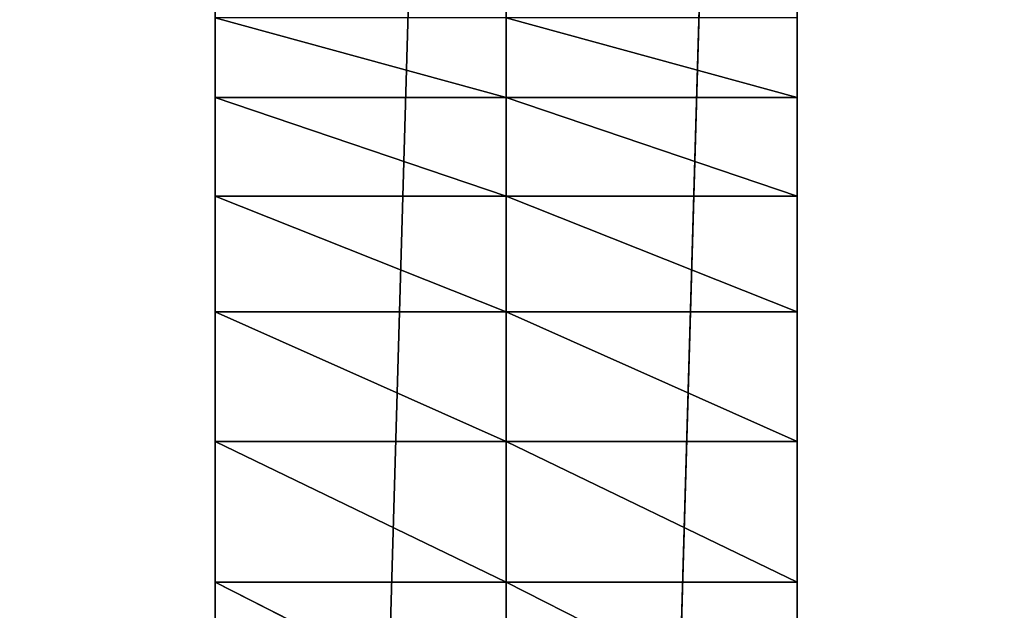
# Model space of a CAD drawing. Header units: centimetres. Extents: x 0.1 to 28.1, y 0.1 to 9.9.
# Tile 155 of 256: x 13.9 to 14.4, y 3.5 to 3.8. Entities that reach past the tile are written whole.
import ezdxf

# ---------------------------------------------------------------- set-up
doc = ezdxf.new("R2010")
doc.units = ezdxf.units.CM
doc.header["$LTSCALE"] = 2.54
doc.layers.get('0').update_dxf_attribs({"true_color": 0xff5454})

# ---------------------------------------------------------------- blocks, each defined once
blk = doc.blocks.new('P__ka na papier toaletowy COVUU.STL')
at = {"color": 0}
for p, q in [((13.99437, 3.51228, 29.47447), (13.99437, 5.55778, 26.95)), ((13.99437, 5.55778, 26.95), (13.99437, 3.43599, 29.45616)), ((13.99437, 3.51228, 29.47447), (13.99437, 5.55778, 26.95)), ((13.99437, 3.58477, 29.5045), (13.99437, 5.55778, 26.95)), ((13.99437, 3.58477, 29.5045), (13.99437, 5.55778, 26.95)), ((13.99437, 3.65167, 29.54549), (13.99437, 5.55778, 26.95)), ((13.99437, 3.71133, 29.59645), (13.99437, 5.55778, 26.95)), ((13.99437, 3.65167, 29.54549), (13.99437, 5.55778, 26.95)), ((13.99437, 3.71133, 29.59645), (13.99437, 5.55778, 26.95)), ((13.99437, 3.76228, 29.65611), (13.99437, 5.55778, 26.95)), ((13.99437, 3.76228, 29.65611), (13.99437, 5.55778, 26.95)), ((13.99437, 0.35778, 29.45), (13.99437, 5.55778, 26.95)), ((13.99437, 5.55778, 26.95), (13.99437, 0.35778, 26.95)), ((13.99437, 0.35778, 29.45), (13.99437, 5.55778, 26.95)), ((13.99437, 3.35778, 29.45), (13.99437, 5.55778, 26.95)), ((13.99437, 3.35778, 29.45), (13.99437, 5.55778, 26.95)), ((13.99437, 5.55778, 26.95), (13.99437, 3.43599, 29.45616)), ((13.99437, 0.35778, 26.95), (14.14437, 5.55778, 26.95)), ((13.99437, 0.35778, 26.95), (14.14437, 5.55778, 26.95)), ((13.99437, 5.55778, 26.95), (13.99437, 0.35778, 26.95)), ((14.14437, 3.76228, 29.65611), (14.14437, 5.55778, 26.95)), ((14.14437, 3.76228, 29.65611), (14.14437, 5.55778, 26.95)), ((14.14437, 3.71133, 29.59645), (14.14437, 5.55778, 26.95)), ((14.14437, 3.65167, 29.54549), (14.14437, 5.55778, 26.95)), ((14.14437, 3.71133, 29.59645), (14.14437, 5.55778, 26.95)), ((14.14437, 3.65167, 29.54549), (14.14437, 5.55778, 26.95)), ((14.14437, 3.58477, 29.5045), (14.14437, 5.55778, 26.95)), ((14.14437, 3.58477, 29.5045), (14.14437, 5.55778, 26.95)), ((14.14437, 3.51228, 29.47447), (14.14437, 5.55778, 26.95)), ((14.14437, 0.35778, 26.95), (14.14437, 5.55778, 26.95)), ((14.14437, 5.55778, 26.95), (14.14437, 3.35778, 29.45)), ((14.14437, 5.55778, 26.95), (14.14437, 3.35778, 29.45)), ((14.14437, 5.55778, 26.95), (14.14437, 3.43599, 29.45616)), ((14.14437, 5.55778, 26.95), (14.14437, 3.43599, 29.45616)), ((14.14437, 3.51228, 29.47447), (14.14437, 5.55778, 26.95)), ((14.14437, 0.35778, 26.95), (14.14437, 5.55778, 26.95)), ((14.14437, 0.35778, 29.45), (14.14437, 5.55778, 26.95)), ((14.14437, 0.35778, 26.95), (14.14437, 5.55778, 26.95)), ((14.14437, 0.35778, 29.45), (14.14437, 5.55778, 26.95)), ((14.14437, 5.55778, 26.95), (14.14437, 3.35778, 29.45)), ((14.14437, 0.35778, 26.95), (14.29437, 5.55778, 26.95)), ((14.14437, 0.35778, 26.95), (14.29437, 5.55778, 26.95)), ((14.14437, 0.35778, 26.95), (14.14437, 5.55778, 26.95)), ((14.29437, 3.76228, 29.65611), (14.29437, 5.55778, 26.95)), ((14.29437, 3.76228, 29.65611), (14.29437, 5.55778, 26.95)), ((14.29437, 3.71133, 29.59645), (14.29437, 5.55778, 26.95)), ((14.29437, 3.65167, 29.54549), (14.29437, 5.55778, 26.95)), ((14.29437, 3.71133, 29.59645), (14.29437, 5.55778, 26.95)), ((14.29437, 3.65167, 29.54549), (14.29437, 5.55778, 26.95)), ((14.29437, 3.58477, 29.5045), (14.29437, 5.55778, 26.95)), ((14.29437, 3.58477, 29.5045), (14.29437, 5.55778, 26.95)), ((14.29437, 3.51228, 29.47447), (14.29437, 5.55778, 26.95)), ((14.29437, 0.35778, 26.95), (14.29437, 5.55778, 26.95)), ((14.29437, 5.55778, 26.95), (14.29437, 3.35778, 29.45)), ((14.29437, 5.55778, 26.95), (14.29437, 3.35778, 29.45)), ((14.29437, 5.55778, 26.95), (14.29437, 3.43599, 29.45616)), ((14.29437, 5.55778, 26.95), (14.29437, 3.43599, 29.45616)), ((14.29437, 3.51228, 29.47447), (14.29437, 5.55778, 26.95)), ((14.29437, 0.35778, 26.95), (14.29437, 5.55778, 26.95)), ((13.99437, 3.76228, 29.65611), (13.99437, 3.80328, 29.723)), ((13.99437, 3.80328, 29.723), (14.14437, 3.76228, 29.65611)), ((13.99437, 3.80328, 29.723), (14.14437, 3.76228, 29.65611)), ((13.99437, 3.76228, 29.65611), (13.99437, 3.80328, 29.723)), ((14.14437, 3.80328, 29.723), (14.14437, 3.76228, 29.65611)), ((14.14437, 3.80328, 29.723), (14.14437, 3.76228, 29.65611)), ((14.29437, 3.76228, 29.65611), (14.14437, 3.80328, 29.723)), ((14.14437, 3.80328, 29.723), (14.14437, 3.76228, 29.65611)), ((14.29437, 3.76228, 29.65611), (14.14437, 3.80328, 29.723)), ((14.29437, 3.80328, 29.723), (14.29437, 3.76228, 29.65611)), ((14.29437, 3.80328, 29.723), (14.29437, 3.76228, 29.65611)), ((13.99437, 3.71133, 29.59645), (13.99437, 3.76228, 29.65611)), ((13.99437, 3.76228, 29.65611), (14.14437, 3.76228, 29.65611)), ((13.99437, 3.76228, 29.65611), (14.14437, 3.76228, 29.65611)), ((13.99437, 3.76228, 29.65611), (14.14437, 3.71133, 29.59645)), ((13.99437, 3.76228, 29.65611), (14.14437, 3.71133, 29.59645)), ((13.99437, 3.71133, 29.59645), (13.99437, 3.76228, 29.65611)), ((14.14437, 3.76228, 29.65611), (14.14437, 3.71133, 29.59645)), ((14.14437, 3.76228, 29.65611), (14.14437, 3.71133, 29.59645)), ((14.29437, 3.71133, 29.59645), (14.14437, 3.76228, 29.65611)), ((14.14437, 3.76228, 29.65611), (14.14437, 3.71133, 29.59645)), ((14.29437, 3.71133, 29.59645), (14.14437, 3.76228, 29.65611)), ((14.29437, 3.76228, 29.65611), (14.14437, 3.76228, 29.65611)), ((14.29437, 3.76228, 29.65611), (14.14437, 3.76228, 29.65611)), ((14.29437, 3.76228, 29.65611), (14.29437, 3.71133, 29.59645)), ((14.29437, 3.76228, 29.65611), (14.29437, 3.71133, 29.59645)), ((13.99437, 3.65167, 29.54549), (13.99437, 3.71133, 29.59645)), ((13.99437, 3.71133, 29.59645), (14.14437, 3.71133, 29.59645)), ((13.99437, 3.71133, 29.59645), (14.14437, 3.71133, 29.59645)), ((13.99437, 3.71133, 29.59645), (14.14437, 3.65167, 29.54549)), ((13.99437, 3.71133, 29.59645), (14.14437, 3.65167, 29.54549)), ((13.99437, 3.65167, 29.54549), (13.99437, 3.71133, 29.59645)), ((14.14437, 3.71133, 29.59645), (14.14437, 3.65167, 29.54549)), ((14.14437, 3.71133, 29.59645), (14.14437, 3.65167, 29.54549)), ((14.29437, 3.65167, 29.54549), (14.14437, 3.71133, 29.59645)), ((14.14437, 3.71133, 29.59645), (14.14437, 3.65167, 29.54549)), ((14.29437, 3.65167, 29.54549), (14.14437, 3.71133, 29.59645)), ((14.29437, 3.71133, 29.59645), (14.14437, 3.71133, 29.59645)), ((14.29437, 3.71133, 29.59645), (14.14437, 3.71133, 29.59645)), ((14.29437, 3.71133, 29.59645), (14.29437, 3.65167, 29.54549)), ((14.29437, 3.71133, 29.59645), (14.29437, 3.65167, 29.54549)), ((13.99437, 3.58477, 29.5045), (13.99437, 3.65167, 29.54549)), ((13.99437, 3.65167, 29.54549), (14.14437, 3.65167, 29.54549)), ((13.99437, 3.65167, 29.54549), (14.14437, 3.65167, 29.54549)), ((13.99437, 3.65167, 29.54549), (14.14437, 3.58477, 29.5045)), ((13.99437, 3.65167, 29.54549), (14.14437, 3.58477, 29.5045)), ((13.99437, 3.58477, 29.5045), (13.99437, 3.65167, 29.54549)), ((14.14437, 3.65167, 29.54549), (14.14437, 3.58477, 29.5045)), ((14.14437, 3.65167, 29.54549), (14.14437, 3.58477, 29.5045)), ((14.29437, 3.58477, 29.5045), (14.14437, 3.65167, 29.54549)), ((14.14437, 3.65167, 29.54549), (14.14437, 3.58477, 29.5045)), ((14.29437, 3.58477, 29.5045), (14.14437, 3.65167, 29.54549)), ((14.29437, 3.65167, 29.54549), (14.14437, 3.65167, 29.54549)), ((14.29437, 3.65167, 29.54549), (14.14437, 3.65167, 29.54549)), ((14.29437, 3.65167, 29.54549), (14.29437, 3.58477, 29.5045)), ((14.29437, 3.65167, 29.54549), (14.29437, 3.58477, 29.5045)), ((13.99437, 3.51228, 29.47447), (13.99437, 3.58477, 29.5045)), ((13.99437, 3.58477, 29.5045), (14.14437, 3.58477, 29.5045)), ((13.99437, 3.58477, 29.5045), (14.14437, 3.58477, 29.5045)), ((13.99437, 3.58477, 29.5045), (14.14437, 3.51228, 29.47447)), ((13.99437, 3.58477, 29.5045), (14.14437, 3.51228, 29.47447)), ((13.99437, 3.51228, 29.47447), (13.99437, 3.58477, 29.5045)), ((14.14437, 3.58477, 29.5045), (14.14437, 3.51228, 29.47447)), ((14.14437, 3.58477, 29.5045), (14.14437, 3.51228, 29.47447)), ((14.29437, 3.51228, 29.47447), (14.14437, 3.58477, 29.5045)), ((14.14437, 3.58477, 29.5045), (14.14437, 3.51228, 29.47447)), ((14.29437, 3.51228, 29.47447), (14.14437, 3.58477, 29.5045)), ((14.29437, 3.58477, 29.5045), (14.14437, 3.58477, 29.5045)), ((14.29437, 3.58477, 29.5045), (14.14437, 3.58477, 29.5045)), ((14.29437, 3.58477, 29.5045), (14.29437, 3.51228, 29.47447)), ((14.29437, 3.58477, 29.5045), (14.29437, 3.51228, 29.47447)), ((13.99437, 3.43599, 29.45616), (13.99437, 3.51228, 29.47447)), ((13.99437, 3.51228, 29.47447), (14.14437, 3.51228, 29.47447)), ((13.99437, 3.51228, 29.47447), (14.14437, 3.51228, 29.47447)), ((13.99437, 3.51228, 29.47447), (14.14437, 3.43599, 29.45616)), ((13.99437, 3.51228, 29.47447), (14.14437, 3.43599, 29.45616)), ((13.99437, 3.43599, 29.45616), (13.99437, 3.51228, 29.47447)), ((14.14437, 3.51228, 29.47447), (14.14437, 3.43599, 29.45616)), ((14.14437, 3.51228, 29.47447), (14.14437, 3.43599, 29.45616)), ((14.29437, 3.43599, 29.45616), (14.14437, 3.51228, 29.47447)), ((14.14437, 3.51228, 29.47447), (14.14437, 3.43599, 29.45616)), ((14.29437, 3.43599, 29.45616), (14.14437, 3.51228, 29.47447)), ((14.29437, 3.51228, 29.47447), (14.14437, 3.51228, 29.47447)), ((14.29437, 3.51228, 29.47447), (14.14437, 3.51228, 29.47447)), ((14.29437, 3.51228, 29.47447), (14.29437, 3.43599, 29.45616)), ((14.29437, 3.51228, 29.47447), (14.29437, 3.43599, 29.45616))]:
    blk.add_line(p, q, dxfattribs=at)
mesh = blk.add_polyface(dxfattribs=at)
corners = [(27.64437, 0.05778, 34.05), (0.64437, 9.85778, 34.05), (27.64437, 9.85778, 34.05)]
mesh.append_faces([[corners[k] for k in face] for face in [(0, 1, 2)]], dxfattribs={"color": 0})
mesh = blk.add_polyface(dxfattribs=at)
corners = [(27.64437, 0.05778, 34.05), (0.64437, 0.05778, 34.05), (0.64437, 9.85778, 34.05)]
mesh.append_faces([[corners[k] for k in face] for face in [(0, 1, 2)]], dxfattribs={"color": 0})
mesh = blk.add_polyface(dxfattribs=at)
corners = [(27.64437, 9.85778, 34.25), (0.64437, 0.05778, 34.25), (27.64437, 0.05778, 34.25)]
mesh.append_faces([[corners[k] for k in face] for face in [(0, 1, 2)]], dxfattribs={"color": 0})
mesh = blk.add_polyface(dxfattribs=at)
corners = [(27.64437, 9.85778, 34.25), (0.64437, 9.85778, 34.25), (0.64437, 0.05778, 34.25)]
mesh.append_faces([[corners[k] for k in face] for face in [(0, 1, 2)]], dxfattribs={"color": 0})
mesh = blk.add_polyface(dxfattribs=at)
corners = [(13.99437, 5.55778, 26.95), (13.99437, 3.43599, 29.45616), (13.99437, 3.51228, 29.47447)]
mesh.append_faces([[corners[k] for k in face] for face in [(0, 1, 2)]], dxfattribs={"color": 0})
mesh = blk.add_polyface(dxfattribs=at)
corners = [(13.99437, 5.55778, 26.95), (13.99437, 3.51228, 29.47447), (13.99437, 3.58477, 29.5045)]
mesh.append_faces([[corners[k] for k in face] for face in [(0, 1, 2)]], dxfattribs={"color": 0})
mesh = blk.add_polyface(dxfattribs=at)
corners = [(13.99437, 5.55778, 26.95), (13.99437, 3.58477, 29.5045), (13.99437, 3.65167, 29.54549)]
mesh.append_faces([[corners[k] for k in face] for face in [(0, 1, 2)]], dxfattribs={"color": 0})
mesh = blk.add_polyface(dxfattribs=at)
corners = [(13.99437, 5.55778, 26.95), (13.99437, 3.65167, 29.54549), (13.99437, 3.71133, 29.59645)]
mesh.append_faces([[corners[k] for k in face] for face in [(0, 1, 2)]], dxfattribs={"color": 0})
mesh = blk.add_polyface(dxfattribs=at)
corners = [(13.99437, 5.55778, 26.95), (13.99437, 3.71133, 29.59645), (13.99437, 3.76228, 29.65611)]
mesh.append_faces([[corners[k] for k in face] for face in [(0, 1, 2)]], dxfattribs={"color": 0})
mesh = blk.add_polyface(dxfattribs=at)
corners = [(13.99437, 5.55778, 26.95), (13.99437, 3.76228, 29.65611), (13.99437, 3.80328, 29.723)]
mesh.append_faces([[corners[k] for k in face] for face in [(0, 1, 2)]], dxfattribs={"color": 0})
mesh = blk.add_polyface(dxfattribs=at)
corners = [(13.99437, 5.55778, 26.95), (13.99437, 0.35778, 26.95), (13.99437, 0.35778, 29.45)]
mesh.append_faces([[corners[k] for k in face] for face in [(0, 1, 2)]], dxfattribs={"color": 0})
mesh = blk.add_polyface(dxfattribs=at)
corners = [(13.99437, 5.55778, 26.95), (13.99437, 0.35778, 29.45), (13.99437, 3.35778, 29.45)]
mesh.append_faces([[corners[k] for k in face] for face in [(0, 1, 2)]], dxfattribs={"color": 0})
mesh = blk.add_polyface(dxfattribs=at)
corners = [(13.99437, 5.55778, 26.95), (13.99437, 3.35778, 29.45), (13.99437, 3.43599, 29.45616)]
mesh.append_faces([[corners[k] for k in face] for face in [(0, 1, 2)]], dxfattribs={"color": 0})
mesh = blk.add_polyface(dxfattribs=at)
corners = [(14.14437, 0.35778, 26.95), (13.99437, 0.35778, 26.95), (14.14437, 5.55778, 26.95)]
mesh.append_faces([[corners[k] for k in face] for face in [(0, 1, 2)]], dxfattribs={"color": 0})
mesh = blk.add_polyface(dxfattribs=at)
corners = [(14.14437, 5.55778, 26.95), (13.99437, 0.35778, 26.95), (13.99437, 5.55778, 26.95)]
mesh.append_faces([[corners[k] for k in face] for face in [(0, 1, 2)]], dxfattribs={"color": 0})
mesh = blk.add_polyface(dxfattribs=at)
corners = [(14.14437, 5.55778, 26.95), (14.14437, 3.80328, 29.723), (14.14437, 3.76228, 29.65611)]
mesh.append_faces([[corners[k] for k in face] for face in [(0, 1, 2)]], dxfattribs={"color": 0})
mesh = blk.add_polyface(dxfattribs=at)
corners = [(14.14437, 5.55778, 26.95), (14.14437, 3.76228, 29.65611), (14.14437, 3.71133, 29.59645)]
mesh.append_faces([[corners[k] for k in face] for face in [(0, 1, 2)]], dxfattribs={"color": 0})
mesh = blk.add_polyface(dxfattribs=at)
corners = [(14.14437, 5.55778, 26.95), (14.14437, 3.71133, 29.59645), (14.14437, 3.65167, 29.54549)]
mesh.append_faces([[corners[k] for k in face] for face in [(0, 1, 2)]], dxfattribs={"color": 0})
mesh = blk.add_polyface(dxfattribs=at)
corners = [(14.14437, 5.55778, 26.95), (14.14437, 3.65167, 29.54549), (14.14437, 3.58477, 29.5045)]
mesh.append_faces([[corners[k] for k in face] for face in [(0, 1, 2)]], dxfattribs={"color": 0})
mesh = blk.add_polyface(dxfattribs=at)
corners = [(14.14437, 5.55778, 26.95), (14.14437, 3.58477, 29.5045), (14.14437, 3.51228, 29.47447)]
mesh.append_faces([[corners[k] for k in face] for face in [(0, 1, 2)]], dxfattribs={"color": 0})
mesh = blk.add_polyface(dxfattribs=at)
corners = [(14.14437, 5.55778, 26.95), (14.14437, 3.35778, 29.45), (14.14437, 0.35778, 26.95)]
mesh.append_faces([[corners[k] for k in face] for face in [(0, 1, 2)]], dxfattribs={"color": 0})
mesh = blk.add_polyface(dxfattribs=at)
corners = [(14.14437, 5.55778, 26.95), (14.14437, 3.43599, 29.45616), (14.14437, 3.35778, 29.45)]
mesh.append_faces([[corners[k] for k in face] for face in [(0, 1, 2)]], dxfattribs={"color": 0})
mesh = blk.add_polyface(dxfattribs=at)
corners = [(14.14437, 5.55778, 26.95), (14.14437, 3.51228, 29.47447), (14.14437, 3.43599, 29.45616)]
mesh.append_faces([[corners[k] for k in face] for face in [(0, 1, 2)]], dxfattribs={"color": 0})
mesh = blk.add_polyface(dxfattribs=at)
corners = [(14.14437, 5.55778, 26.95), (14.14437, 0.35778, 26.95), (14.14437, 0.35778, 29.45)]
mesh.append_faces([[corners[k] for k in face] for face in [(0, 1, 2)]], dxfattribs={"color": 0})
mesh = blk.add_polyface(dxfattribs=at)
corners = [(14.14437, 5.55778, 26.95), (14.14437, 0.35778, 29.45), (14.14437, 3.35778, 29.45)]
mesh.append_faces([[corners[k] for k in face] for face in [(0, 1, 2)]], dxfattribs={"color": 0})
mesh = blk.add_polyface(dxfattribs=at)
corners = [(14.29437, 0.35778, 26.95), (14.14437, 0.35778, 26.95), (14.29437, 5.55778, 26.95)]
mesh.append_faces([[corners[k] for k in face] for face in [(0, 1, 2)]], dxfattribs={"color": 0})
mesh = blk.add_polyface(dxfattribs=at)
corners = [(14.29437, 5.55778, 26.95), (14.14437, 0.35778, 26.95), (14.14437, 5.55778, 26.95)]
mesh.append_faces([[corners[k] for k in face] for face in [(0, 1, 2)]], dxfattribs={"color": 0})
mesh = blk.add_polyface(dxfattribs=at)
corners = [(14.29437, 5.55778, 26.95), (14.29437, 3.80328, 29.723), (14.29437, 3.76228, 29.65611)]
mesh.append_faces([[corners[k] for k in face] for face in [(0, 1, 2)]], dxfattribs={"color": 0})
mesh = blk.add_polyface(dxfattribs=at)
corners = [(14.29437, 5.55778, 26.95), (14.29437, 3.76228, 29.65611), (14.29437, 3.71133, 29.59645)]
mesh.append_faces([[corners[k] for k in face] for face in [(0, 1, 2)]], dxfattribs={"color": 0})
mesh = blk.add_polyface(dxfattribs=at)
corners = [(14.29437, 5.55778, 26.95), (14.29437, 3.71133, 29.59645), (14.29437, 3.65167, 29.54549)]
mesh.append_faces([[corners[k] for k in face] for face in [(0, 1, 2)]], dxfattribs={"color": 0})
mesh = blk.add_polyface(dxfattribs=at)
corners = [(14.29437, 5.55778, 26.95), (14.29437, 3.65167, 29.54549), (14.29437, 3.58477, 29.5045)]
mesh.append_faces([[corners[k] for k in face] for face in [(0, 1, 2)]], dxfattribs={"color": 0})
mesh = blk.add_polyface(dxfattribs=at)
corners = [(14.29437, 5.55778, 26.95), (14.29437, 3.58477, 29.5045), (14.29437, 3.51228, 29.47447)]
mesh.append_faces([[corners[k] for k in face] for face in [(0, 1, 2)]], dxfattribs={"color": 0})
mesh = blk.add_polyface(dxfattribs=at)
corners = [(14.29437, 5.55778, 26.95), (14.29437, 3.35778, 29.45), (14.29437, 0.35778, 26.95)]
mesh.append_faces([[corners[k] for k in face] for face in [(0, 1, 2)]], dxfattribs={"color": 0})
mesh = blk.add_polyface(dxfattribs=at)
corners = [(14.29437, 5.55778, 26.95), (14.29437, 3.43599, 29.45616), (14.29437, 3.35778, 29.45)]
mesh.append_faces([[corners[k] for k in face] for face in [(0, 1, 2)]], dxfattribs={"color": 0})
mesh = blk.add_polyface(dxfattribs=at)
corners = [(14.29437, 5.55778, 26.95), (14.29437, 3.51228, 29.47447), (14.29437, 3.43599, 29.45616)]
mesh.append_faces([[corners[k] for k in face] for face in [(0, 1, 2)]], dxfattribs={"color": 0})
mesh = blk.add_polyface(dxfattribs=at)
corners = [(13.99437, 3.80328, 29.723), (14.14437, 3.76228, 29.65611), (14.14437, 3.80328, 29.723)]
mesh.append_faces([[corners[k] for k in face] for face in [(0, 1, 2)]], dxfattribs={"color": 0})
mesh = blk.add_polyface(dxfattribs=at)
corners = [(13.99437, 3.80328, 29.723), (13.99437, 3.76228, 29.65611), (14.14437, 3.76228, 29.65611)]
mesh.append_faces([[corners[k] for k in face] for face in [(0, 1, 2)]], dxfattribs={"color": 0})
mesh = blk.add_polyface(dxfattribs=at)
corners = [(14.14437, 3.80328, 29.723), (14.14437, 3.76228, 29.65611), (14.29437, 3.76228, 29.65611)]
mesh.append_faces([[corners[k] for k in face] for face in [(0, 1, 2)]], dxfattribs={"color": 0})
mesh = blk.add_polyface(dxfattribs=at)
corners = [(14.14437, 3.80328, 29.723), (14.29437, 3.76228, 29.65611), (14.29437, 3.80328, 29.723)]
mesh.append_faces([[corners[k] for k in face] for face in [(0, 1, 2)]], dxfattribs={"color": 0})
mesh = blk.add_polyface(dxfattribs=at)
corners = [(13.99437, 3.76228, 29.65611), (14.14437, 3.71133, 29.59645), (14.14437, 3.76228, 29.65611)]
mesh.append_faces([[corners[k] for k in face] for face in [(0, 1, 2)]], dxfattribs={"color": 0})
mesh = blk.add_polyface(dxfattribs=at)
corners = [(13.99437, 3.76228, 29.65611), (13.99437, 3.71133, 29.59645), (14.14437, 3.71133, 29.59645)]
mesh.append_faces([[corners[k] for k in face] for face in [(0, 1, 2)]], dxfattribs={"color": 0})
mesh = blk.add_polyface(dxfattribs=at)
corners = [(14.14437, 3.76228, 29.65611), (14.14437, 3.71133, 29.59645), (14.29437, 3.71133, 29.59645)]
mesh.append_faces([[corners[k] for k in face] for face in [(0, 1, 2)]], dxfattribs={"color": 0})
mesh = blk.add_polyface(dxfattribs=at)
corners = [(14.14437, 3.76228, 29.65611), (14.29437, 3.71133, 29.59645), (14.29437, 3.76228, 29.65611)]
mesh.append_faces([[corners[k] for k in face] for face in [(0, 1, 2)]], dxfattribs={"color": 0})
mesh = blk.add_polyface(dxfattribs=at)
corners = [(14.14437, 3.71133, 29.59645), (13.99437, 3.71133, 29.59645), (14.14437, 3.65167, 29.54549)]
mesh.append_faces([[corners[k] for k in face] for face in [(0, 1, 2)]], dxfattribs={"color": 0})
mesh = blk.add_polyface(dxfattribs=at)
corners = [(14.14437, 3.65167, 29.54549), (13.99437, 3.71133, 29.59645), (13.99437, 3.65167, 29.54549)]
mesh.append_faces([[corners[k] for k in face] for face in [(0, 1, 2)]], dxfattribs={"color": 0})
mesh = blk.add_polyface(dxfattribs=at)
corners = [(14.29437, 3.65167, 29.54549), (14.14437, 3.71133, 29.59645), (14.14437, 3.65167, 29.54549)]
mesh.append_faces([[corners[k] for k in face] for face in [(0, 1, 2)]], dxfattribs={"color": 0})
mesh = blk.add_polyface(dxfattribs=at)
corners = [(14.29437, 3.71133, 29.59645), (14.14437, 3.71133, 29.59645), (14.29437, 3.65167, 29.54549)]
mesh.append_faces([[corners[k] for k in face] for face in [(0, 1, 2)]], dxfattribs={"color": 0})
mesh = blk.add_polyface(dxfattribs=at)
corners = [(14.14437, 3.65167, 29.54549), (13.99437, 3.65167, 29.54549), (14.14437, 3.58477, 29.5045)]
mesh.append_faces([[corners[k] for k in face] for face in [(0, 1, 2)]], dxfattribs={"color": 0})
mesh = blk.add_polyface(dxfattribs=at)
corners = [(14.14437, 3.58477, 29.5045), (13.99437, 3.65167, 29.54549), (13.99437, 3.58477, 29.5045)]
mesh.append_faces([[corners[k] for k in face] for face in [(0, 1, 2)]], dxfattribs={"color": 0})
mesh = blk.add_polyface(dxfattribs=at)
corners = [(14.29437, 3.58477, 29.5045), (14.14437, 3.65167, 29.54549), (14.14437, 3.58477, 29.5045)]
mesh.append_faces([[corners[k] for k in face] for face in [(0, 1, 2)]], dxfattribs={"color": 0})
mesh = blk.add_polyface(dxfattribs=at)
corners = [(14.29437, 3.65167, 29.54549), (14.14437, 3.65167, 29.54549), (14.29437, 3.58477, 29.5045)]
mesh.append_faces([[corners[k] for k in face] for face in [(0, 1, 2)]], dxfattribs={"color": 0})
mesh = blk.add_polyface(dxfattribs=at)
corners = [(14.14437, 3.58477, 29.5045), (13.99437, 3.58477, 29.5045), (14.14437, 3.51228, 29.47447)]
mesh.append_faces([[corners[k] for k in face] for face in [(0, 1, 2)]], dxfattribs={"color": 0})
mesh = blk.add_polyface(dxfattribs=at)
corners = [(14.14437, 3.51228, 29.47447), (13.99437, 3.58477, 29.5045), (13.99437, 3.51228, 29.47447)]
mesh.append_faces([[corners[k] for k in face] for face in [(0, 1, 2)]], dxfattribs={"color": 0})
mesh = blk.add_polyface(dxfattribs=at)
corners = [(14.29437, 3.51228, 29.47447), (14.14437, 3.58477, 29.5045), (14.14437, 3.51228, 29.47447)]
mesh.append_faces([[corners[k] for k in face] for face in [(0, 1, 2)]], dxfattribs={"color": 0})
mesh = blk.add_polyface(dxfattribs=at)
corners = [(14.29437, 3.58477, 29.5045), (14.14437, 3.58477, 29.5045), (14.29437, 3.51228, 29.47447)]
mesh.append_faces([[corners[k] for k in face] for face in [(0, 1, 2)]], dxfattribs={"color": 0})
mesh = blk.add_polyface(dxfattribs=at)
corners = [(14.14437, 3.51228, 29.47447), (13.99437, 3.51228, 29.47447), (14.14437, 3.43599, 29.45616)]
mesh.append_faces([[corners[k] for k in face] for face in [(0, 1, 2)]], dxfattribs={"color": 0})
mesh = blk.add_polyface(dxfattribs=at)
corners = [(14.14437, 3.43599, 29.45616), (13.99437, 3.51228, 29.47447), (13.99437, 3.43599, 29.45616)]
mesh.append_faces([[corners[k] for k in face] for face in [(0, 1, 2)]], dxfattribs={"color": 0})
mesh = blk.add_polyface(dxfattribs=at)
corners = [(14.29437, 3.43599, 29.45616), (14.14437, 3.51228, 29.47447), (14.14437, 3.43599, 29.45616)]
mesh.append_faces([[corners[k] for k in face] for face in [(0, 1, 2)]], dxfattribs={"color": 0})
mesh = blk.add_polyface(dxfattribs=at)
corners = [(14.29437, 3.51228, 29.47447), (14.14437, 3.51228, 29.47447), (14.29437, 3.43599, 29.45616)]
mesh.append_faces([[corners[k] for k in face] for face in [(0, 1, 2)]], dxfattribs={"color": 0})

msp = doc.modelspace()

# ---------------------------------------------------------------- block references
at = {"color": 0}
msp.add_blockref('P__ka na papier toaletowy COVUU.STL', (0, 0), dxfattribs=at)

doc.saveas('drawing.dxf')
